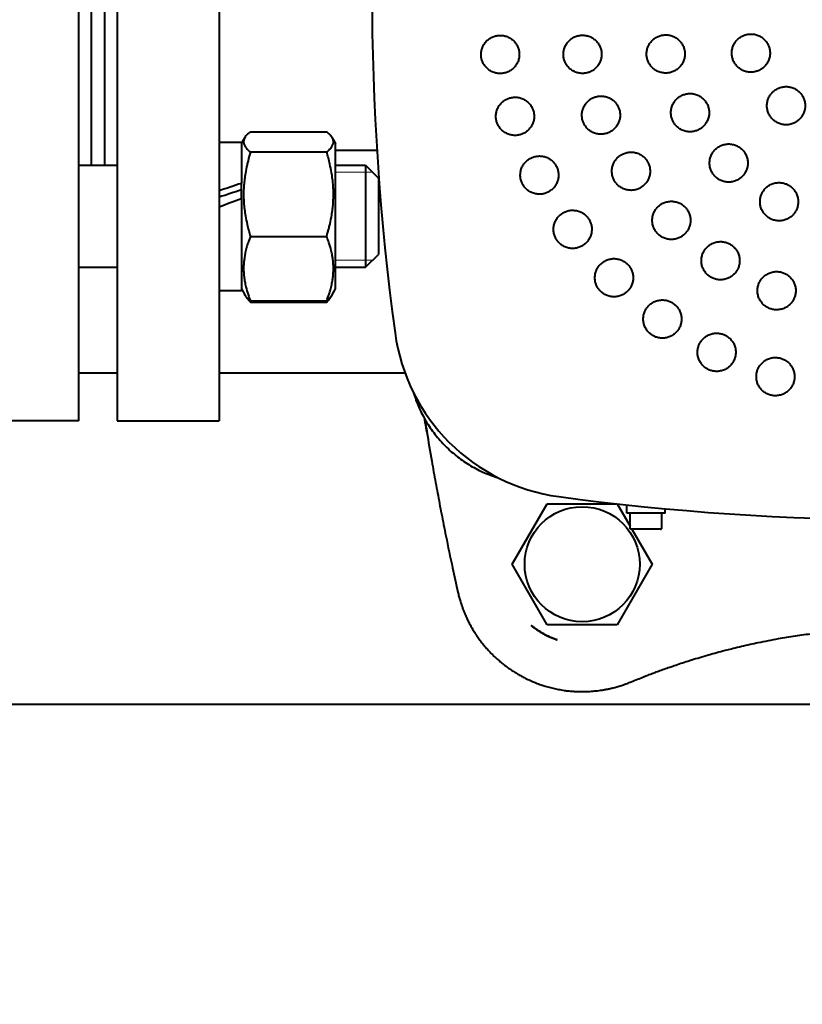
# Model space of a CAD drawing. Header units: millimetres. Extents: x -4428 to 4131, y -3615 to 4038.
# Tile 28 of 172: x -389 to -266, y -3052 to -2897. Entities that reach past the tile are written whole.
import ezdxf

# ---------------------------------------------------------------- set-up
doc = ezdxf.new("R2010")
doc.units = ezdxf.units.MM
doc.linetypes.add('K5LT_BASIC', pattern=[0])
doc.linetypes.add('K5LT_THIN', pattern=[0])
doc.layers.add('Системный слой', color=7, linetype='Continuous')
doc.styles.add('KDIMTEXTSTYLE', font='GOST_AU.SHX', dxfattribs={"width": 0.96, "oblique": 15, "height": 5})
doc.dimstyles.new('KDIMSTYLE (1.00)', dxfattribs={"dimtxt": 5, "dimasz": 1, "dimexe": 2, "dimexo": 0, "dimgap": 1, "dimtad": 1, "dimtxsty": 'KDIMTEXTSTYLE', "dimsah": 1, "dimcen": 0, "dimdle": 1, "dimadec": 0, "dimazin": 0, "dimtfac": 0.667, "dimtmove": 0, "dimatfit": 3, "dimfxl": 1, "dimtvp": 1, "dimtolj": 1, "dimtzin": 0, "dimarcsym": 0})

# ---------------------------------------------------------------- blocks, each defined once
blk = doc.blocks.new('KDIMARROW_01')
at = {"layer": 'Системный слой'}
blk.add_hatch(color=0, dxfattribs=at).paths.add_polyline_path([(-5, -0.66), (0, 0), (-5, 0.66), (-4.5, 0)])
at = {"layer": 'Системный слой', "color": 0, "linetype": 'K5LT_THIN', "lineweight": 20}
for p, q in [((-4.5, 0), (-5, 0.66)), ((-5, 0.66), (0, 0)), ((0, 0), (-5, -0.66)), ((-5, -0.66), (-4.5, 0)), ((0, 0), (-1, 0))]:
    blk.add_line(p, q, dxfattribs=at)
blk = doc.blocks.new('U15')
at = {"layer": 'Системный слой', "color": 150, "linetype": 'K5LT_BASIC', "lineweight": 40, "true_color": 0x0080ff}
for p, q in [((-379.34, -2960.09), (-379.34, -2825.09)), ((-373.34, -2825.09), (-373.34, -2960.09)), ((-357.34, -2825.09), (-357.34, -2960.09)), ((-377.34, -2919.95), (-377.34, -2865.24)), ((-375.34, -2865.24), (-375.34, -2919.95)), ((-353.84, -2916.55), (-353.3, -2915.62)), ((-352.42, -2914.68), (-340.45, -2914.68)), ((-339.57, -2915.62), (-339.04, -2916.55)), ((-357.34, -2916.3), (-353.84, -2916.3)), ((-353.84, -2916.3), (-353.84, -2922.79)), ((-339.04, -2938.87), (-339.04, -2916.55)), ((-352.42, -2917.86), (-340.45, -2917.86)), ((-339.04, -2917.59), (-332.55, -2917.59)), ((-379.34, -2919.95), (-373.34, -2919.95)), ((-339.04, -2919.95), (-334.34, -2919.95)), ((-334.34, -2919.95), (-334.34, -2925.52)), ((-334.34, -2919.95), (-332.34, -2921.95)), ((-353.84, -2922.86), (-353.84, -2922.79)), ((-353.84, -2925.24), (-353.84, -2922.86)), ((-332.34, -2921.95), (-332.34, -2926.13)), ((-353.84, -2925.24), (-353.84, -2939.6)), ((-334.34, -2925.52), (-334.34, -2935.95)), ((-332.34, -2926.13), (-332.34, -2933.95)), ((-352.42, -2931.13), (-340.45, -2931.13)), ((-334.34, -2935.95), (-332.34, -2933.95)), ((-334.34, -2935.95), (-332.34, -2933.95)), ((-379.34, -2935.95), (-373.34, -2935.95)), ((-379.34, -2935.95), (-373.34, -2935.95)), ((-339.04, -2935.95), (-334.34, -2935.95)), ((-357.34, -2939.6), (-353.84, -2939.6)), ((-357.34, -2939.6), (-353.84, -2939.6)), ((-353.84, -2939.35), (-353.3, -2940.28)), ((-353.3, -2940.28), (-353.18, -2940.48)), ((-339.69, -2940.48), (-339.04, -2939.35)), ((-339.57, -2940.28), (-339.04, -2939.35)), ((-339.04, -2939.35), (-339.04, -2938.87)), ((-352.42, -2941.22), (-340.45, -2941.22)), ((-352.42, -2941.43), (-340.45, -2941.43)), ((-373.34, -2952.59), (-379.34, -2952.59)), ((-328.15, -2952.59), (-357.34, -2952.59)), ((-379.34, -2960.09), (-392.34, -2960.09)), ((-373.34, -2960.09), (-357.34, -2960.09)), ((-311.31, -2982.59), (-305.82, -2973.09)), ((-305.82, -2973.09), (-294.99, -2973.09)), ((-294.84, -2973.11), (-292.83, -2976.59)), ((-293.34, -2974.59), (-293.34, -2973.27)), ((-287.34, -2974.59), (-287.34, -2973.88)), ((-287.34, -2974.59), (-293.34, -2974.59)), ((-292.83, -2976.89), (-292.83, -2974.59)), ((-287.84, -2976.89), (-287.84, -2974.59)), ((-292.59, -2977.09), (-292.63, -2977.09)), ((-291.59, -2977.09), (-292.59, -2977.09)), ((-292.54, -2977.09), (-289.37, -2982.59)), ((-291.33, -2977.09), (-291.59, -2977.09)), ((-289.34, -2977.09), (-291.33, -2977.09)), ((-289.08, -2977.09), (-289.34, -2977.09)), ((-288.08, -2977.09), (-289.08, -2977.09)), ((-288.04, -2977.09), (-288.08, -2977.09)), ((-305.82, -2992.09), (-311.31, -2982.59)), ((-289.37, -2982.59), (-294.85, -2992.09)), ((-319.85, -2986.99), (-319.85, -2986.98)), ((-308.33, -2992.2), (-308.33, -2992.2)), ((-308.33, -2992.2), (-308.33, -2992.2)), ((-308.33, -2992.2), (-308.33, -2992.2)), ((-308.33, -2992.2), (-308.33, -2992.2)), ((-308.33, -2992.2), (-308.33, -2992.2)), ((-294.85, -2992.09), (-305.82, -2992.09)), ((-304.27, -2994.46), (-304.27, -2994.46)), ((-304.27, -2994.46), (-304.27, -2994.46)), ((-150.34, -3004.59), (-1150.34, -3004.59))]:
    blk.add_line(p, q, dxfattribs=at)
at = {"layer": 'Системный слой', "color": 7, "linetype": 'K5LT_THIN', "lineweight": 20}
for p, q in [((-339.04, -2921.03), (-334.34, -2921.03)), ((-334.34, -2921.03), (-333.25, -2921.03)), ((-339.04, -2934.86), (-334.34, -2934.86)), ((-334.34, -2934.86), (-333.25, -2934.86))]:
    blk.add_line(p, q, dxfattribs=at)
at = {"layer": 'Системный слой', "color": 150, "linetype": 'K5LT_BASIC', "lineweight": 40, "true_color": 0x0080ff}
blk.add_circle((-300.34, -2982.59), 9.03, dxfattribs=at)
for centre, radius, start, end in [((66.66, -2892.59), 400, 172.2878, 187.7122), ((-299.99, -2942.24), 30, 187.7122, 262.2878), ((-250.34, -2575.59), 400, 262.2878, 277.7122)]:
    blk.add_arc(centre, radius, start, end, dxfattribs=at)
for centre, major_axis, start_param, end_param in [((-359.17, -2927.95), (31.99, 11.26), 1.370652, 1.480748), ((-359.17, -2927.95), (22.38, 7.88), 1.297588, 1.456112), ((-352, -2927.95), (31.99, 11.26), -4.687925, -4.577829)]:
    blk.add_ellipse(centre, major_axis=major_axis, ratio=0.093182, start_param=start_param, end_param=end_param, dxfattribs=at)
for points, weights in [([(-316.18, -2903.02), (-316.65, -2900.06), (-313.68, -2899.59), (-310.72, -2899.12), (-310.25, -2902.08)], [1, 0.707106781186, 1, 0.707106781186, 1]), ([(-303.23, -2903.11), (-303.82, -2900.17), (-300.87, -2899.59), (-297.93, -2899), (-297.35, -2901.94)], [1, 0.707106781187, 1, 0.707106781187, 1]), ([(-290.13, -2903.25), (-290.91, -2900.36), (-288.01, -2899.58), (-285.11, -2898.8), (-284.33, -2901.7)], [1, 0.707106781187, 1, 0.707106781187, 1]), ([(-276.63, -2903.48), (-277.78, -2900.71), (-275.01, -2899.57), (-272.24, -2898.42), (-271.09, -2901.19)], [1, 0.707106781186, 1, 0.707106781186, 1]), ([(-284.33, -2901.7), (-283.56, -2904.6), (-286.46, -2905.38), (-289.35, -2906.15), (-290.13, -2903.25)], [1, 0.707106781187, 1, 0.707106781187, 1]), ([(-271.09, -2901.19), (-269.94, -2903.96), (-272.71, -2905.11), (-275.49, -2906.26), (-276.63, -2903.48)], [1, 0.707106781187, 1, 0.707106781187, 1]), ([(-310.25, -2902.08), (-309.78, -2905.04), (-312.75, -2905.51), (-315.71, -2905.98), (-316.18, -2903.02)], [1, 0.707106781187, 1, 0.707106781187, 1]), ([(-297.35, -2901.94), (-296.76, -2904.88), (-299.7, -2905.47), (-302.64, -2906.06), (-303.23, -2903.11)], [1, 0.707106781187, 1, 0.707106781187, 1]), ([(-270.46, -2912.72), (-272.59, -2910.6), (-270.46, -2908.48), (-268.34, -2906.36), (-266.22, -2908.48)], [1, 0.707106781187, 1, 0.707106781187, 1]), ([(-313.74, -2913.19), (-314.66, -2910.34), (-311.81, -2909.41), (-308.96, -2908.48), (-308.03, -2911.34)], [1, 0.707106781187, 1, 0.707106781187, 1]), ([(-300.16, -2913.23), (-301.31, -2910.46), (-298.54, -2909.31), (-295.77, -2908.16), (-294.62, -2910.93)], [1, 0.707106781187, 1, 0.707106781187, 1]), ([(-286.01, -2913.19), (-287.51, -2910.59), (-284.92, -2909.09), (-282.32, -2907.59), (-280.82, -2910.19)], [1, 0.707106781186, 1, 0.707106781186, 1]), ([(-266.22, -2908.48), (-264.1, -2910.6), (-266.22, -2912.72), (-268.34, -2914.84), (-270.46, -2912.72)], [1, 0.707106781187, 1, 0.707106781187, 1]), ([(-294.62, -2910.93), (-293.47, -2913.71), (-296.24, -2914.85), (-299.01, -2916), (-300.16, -2913.23)], [1, 0.707106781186, 1, 0.707106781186, 1]), ([(-280.82, -2910.19), (-279.32, -2912.79), (-281.92, -2914.29), (-284.51, -2915.79), (-286.01, -2913.19)], [1, 0.707106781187, 1, 0.707106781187, 1]), ([(-308.03, -2911.34), (-307.1, -2914.19), (-309.96, -2915.12), (-312.81, -2916.04), (-313.74, -2913.19)], [1, 0.707106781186, 1, 0.707106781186, 1]), ([(-279.47, -2921.72), (-281.59, -2919.6), (-279.47, -2917.48), (-277.35, -2915.36), (-275.22, -2917.48)], [1, 0.707106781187, 1, 0.707106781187, 1]), ([(-309.73, -2922.86), (-311.09, -2920.18), (-308.42, -2918.82), (-305.75, -2917.46), (-304.39, -2920.13)], [1, 0.707106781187, 1, 0.707106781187, 1]), ([(-295.18, -2922.55), (-296.84, -2920.06), (-294.35, -2918.39), (-291.86, -2916.73), (-290.19, -2919.22)], [1, 0.707106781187, 1, 0.707106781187, 1]), ([(-275.22, -2917.48), (-273.1, -2919.6), (-275.22, -2921.72), (-277.35, -2923.84), (-279.47, -2921.72)], [1, 0.707106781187, 1, 0.707106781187, 1]), ([(-304.39, -2920.13), (-303.02, -2922.8), (-305.7, -2924.17), (-308.37, -2925.53), (-309.73, -2922.86)], [1, 0.707106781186, 1, 0.707106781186, 1]), ([(-290.19, -2919.22), (-288.52, -2921.71), (-291.02, -2923.38), (-293.51, -2925.05), (-295.18, -2922.55)], [1, 0.707106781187, 1, 0.707106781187, 1]), ([(-270.94, -2928.27), (-273.53, -2926.77), (-272.03, -2924.17), (-270.53, -2921.57), (-267.94, -2923.07)], [1, 0.707106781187, 1, 0.707106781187, 1]), ([(-267.94, -2923.07), (-265.34, -2924.57), (-266.84, -2927.17), (-268.34, -2929.77), (-270.94, -2928.27)], [1, 0.707106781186, 1, 0.707106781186, 1]), ([(-288.47, -2930.73), (-290.59, -2928.6), (-288.47, -2926.48), (-286.35, -2924.36), (-284.23, -2926.48)], [1, 0.707106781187, 1, 0.707106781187, 1]), ([(-304.27, -2931.77), (-306.03, -2929.35), (-303.6, -2927.58), (-301.18, -2925.82), (-299.41, -2928.25)], [1, 0.707106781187, 1, 0.707106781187, 1]), ([(-284.23, -2926.48), (-282.11, -2928.6), (-284.23, -2930.73), (-286.35, -2932.85), (-288.47, -2930.73)], [1, 0.707106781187, 1, 0.707106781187, 1]), ([(-299.41, -2928.25), (-297.65, -2930.67), (-300.08, -2932.44), (-302.5, -2934.2), (-304.27, -2931.77)], [1, 0.707106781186, 1, 0.707106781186, 1]), ([(-280.3, -2937.43), (-282.79, -2935.77), (-281.13, -2933.27), (-279.46, -2930.78), (-276.96, -2932.44)], [1, 0.707106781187, 1, 0.707106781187, 1]), ([(-276.96, -2932.44), (-274.47, -2934.11), (-276.14, -2936.6), (-277.8, -2939.1), (-280.3, -2937.43)], [1, 0.707106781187, 1, 0.707106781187, 1]), ([(-297.47, -2939.73), (-299.59, -2937.61), (-297.47, -2935.49), (-295.35, -2933.36), (-293.23, -2935.49)], [1, 0.707106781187, 1, 0.707106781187, 1]), ([(-293.23, -2935.49), (-291.11, -2937.61), (-293.23, -2939.73), (-295.35, -2941.85), (-297.47, -2939.73)], [1, 0.707106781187, 1, 0.707106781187, 1]), ([(-270.97, -2942.42), (-273.75, -2941.27), (-272.6, -2938.5), (-271.45, -2935.72), (-268.68, -2936.87)], [1, 0.707106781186, 1, 0.707106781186, 1]), ([(-268.68, -2936.87), (-265.91, -2938.02), (-267.05, -2940.79), (-268.2, -2943.56), (-270.97, -2942.42)], [1, 0.707106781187, 1, 0.707106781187, 1]), ([(-289.52, -2946.52), (-291.95, -2944.76), (-290.18, -2942.33), (-288.42, -2939.9), (-285.99, -2941.67)], [1, 0.707106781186, 1, 0.707106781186, 1]), ([(-285.99, -2941.67), (-283.57, -2943.43), (-285.33, -2945.86), (-287.09, -2948.29), (-289.52, -2946.52)], [1, 0.707106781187, 1, 0.707106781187, 1]), ([(-280.6, -2951.99), (-283.27, -2950.63), (-281.91, -2947.95), (-280.55, -2945.28), (-277.88, -2946.64)], [1, 0.707106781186, 1, 0.707106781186, 1]), ([(-277.88, -2946.64), (-275.2, -2948), (-276.57, -2950.68), (-277.93, -2953.35), (-280.6, -2951.99)], [1, 0.707106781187, 1, 0.707106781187, 1]), ([(-270.94, -2955.99), (-273.79, -2955.06), (-272.86, -2952.21), (-271.94, -2949.36), (-269.08, -2950.28)], [1, 0.707106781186, 1, 0.707106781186, 1]), ([(-269.08, -2950.28), (-266.23, -2951.21), (-267.16, -2954.06), (-268.08, -2956.92), (-270.94, -2955.99)], [1, 0.707106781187, 1, 0.707106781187, 1])]:
    blk.add_rational_spline(points, weights, degree=2, knots=[0, 0, 0, 1.570796, 1.570796, 3.141593, 3.141593, 3.141593], dxfattribs=at)
for points, knots in [([(-353.3, -2915.62), (-353.34, -2915.68), (-353.41, -2915.83), (-353.48, -2916.06), (-353.5, -2916.28), (-353.47, -2916.49), (-353.42, -2916.69), (-353.29, -2916.96), (-353, -2917.35), (-352.66, -2917.67), (-352.42, -2917.86)], [0, 0, 0, 0, 0.964753, 2.153526, 3.345478, 4.182028, 5.176692, 6.291048, 8.07735, 11, 11, 11, 11]), ([(-352.42, -2914.68), (-352.52, -2914.76), (-352.74, -2914.94), (-352.96, -2915.16), (-353.16, -2915.39), (-353.25, -2915.53), (-353.3, -2915.62)], [0, 0, 0, 0, 1.870498, 4.073944, 5.017406, 7, 7, 7, 7]), ([(-339.57, -2915.62), (-339.63, -2915.52), (-339.75, -2915.35), (-340.03, -2915.03), (-340.27, -2914.82), (-340.45, -2914.68)], [0, 0, 0, 0, 1.886078, 3.158901, 6, 6, 6, 6]), ([(-340.45, -2917.86), (-340.29, -2917.73), (-340.08, -2917.55), (-339.81, -2917.26), (-339.64, -2917.03), (-339.5, -2916.8), (-339.42, -2916.59), (-339.38, -2916.39), (-339.38, -2916.19), (-339.41, -2916), (-339.47, -2915.81), (-339.54, -2915.68), (-339.57, -2915.62)], [0, 0, 0, 0, 2.276634, 3.354141, 5.040644, 6.18669, 7.404838, 8.595394, 9.684485, 10.787902, 11.893516, 13, 13, 13, 13]), ([(-352.42, -2917.86), (-352.55, -2918.31), (-352.74, -2918.98), (-353.01, -2920.11), (-353.17, -2920.94), (-353.31, -2921.86), (-353.4, -2922.6), (-353.47, -2923.46), (-353.5, -2924.3), (-353.49, -2925.07), (-353.44, -2925.93), (-353.36, -2926.85), (-353.19, -2928), (-352.9, -2929.43), (-352.61, -2930.51), (-352.42, -2931.13)], [0, 0, 0, 0, 1.679816, 2.464254, 4.100621, 4.689754, 5.785161, 6.773962, 7.746893, 8.757247, 9.530451, 10.808294, 12.055167, 13.667644, 16, 16, 16, 16]), ([(-340.45, -2931.13), (-340.32, -2930.68), (-340.13, -2930.01), (-339.86, -2928.89), (-339.7, -2928.06), (-339.56, -2927.14), (-339.47, -2926.39), (-339.41, -2925.53), (-339.38, -2924.7), (-339.39, -2923.93), (-339.43, -2923.07), (-339.52, -2922.15), (-339.69, -2921), (-339.98, -2919.56), (-340.27, -2918.49), (-340.45, -2917.86)], [0, 0, 0, 0, 1.679816, 2.464254, 4.100621, 4.689754, 5.785161, 6.773962, 7.746893, 8.757247, 9.530451, 10.808294, 12.055167, 13.667644, 16, 16, 16, 16]), ([(-352.42, -2931.13), (-352.55, -2931.48), (-352.76, -2932.05), (-353.03, -2932.9), (-353.19, -2933.54), (-353.31, -2934.17), (-353.4, -2934.74), (-353.47, -2935.39), (-353.49, -2936), (-353.49, -2936.59), (-353.45, -2937.15), (-353.39, -2937.7), (-353.29, -2938.32), (-353.11, -2939.18), (-352.81, -2940.17), (-352.54, -2940.9), (-352.42, -2941.22)], [0, 0, 0, 0, 1.784805, 2.95448, 4.35691, 4.982864, 6.146734, 7.197334, 8.231074, 9.204643, 10.126104, 11.032386, 11.927409, 13.242826, 15.356581, 17, 17, 17, 17]), ([(-340.45, -2941.22), (-340.32, -2940.87), (-340.11, -2940.3), (-339.85, -2939.45), (-339.69, -2938.82), (-339.56, -2938.18), (-339.47, -2937.61), (-339.41, -2936.96), (-339.38, -2936.35), (-339.39, -2935.76), (-339.42, -2935.2), (-339.48, -2934.66), (-339.58, -2934.03), (-339.77, -2933.18), (-340.06, -2932.18), (-340.33, -2931.45), (-340.45, -2931.13)], [0, 0, 0, 0, 1.784805, 2.95448, 4.35691, 4.982864, 6.146734, 7.197334, 8.231074, 9.204643, 10.126104, 11.032386, 11.927409, 13.242826, 15.356581, 17, 17, 17, 17]), ([(-352.42, -2941.22), (-352.52, -2941.14), (-352.74, -2940.96), (-352.96, -2940.73), (-353.16, -2940.5), (-353.25, -2940.37), (-353.3, -2940.28)], [0, 0, 0, 0, 1.870498, 4.073944, 5.017406, 7, 7, 7, 7]), ([(-339.57, -2940.28), (-339.63, -2940.38), (-339.75, -2940.54), (-340.03, -2940.86), (-340.27, -2941.07), (-340.45, -2941.22)], [0, 0, 0, 0, 1.886078, 3.158901, 6, 6, 6, 6]), ([(-353.18, -2940.48), (-353.08, -2940.66), (-352.85, -2940.98), (-352.55, -2941.3), (-352.42, -2941.43)], [0, 0, 0, 0, 2.869012, 5, 5, 5, 5]), ([(-340.45, -2941.43), (-340.29, -2941.27), (-340, -2940.95), (-339.78, -2940.63), (-339.69, -2940.48)], [0, 0, 0, 0, 2.562367, 5, 5, 5, 5]), ([(-324.73, -2961.79), (-324.8, -2961.36), (-324.87, -2960.93), (-324.96, -2960.38), (-324.98, -2960.26), (-325.02, -2960.02), (-325.03, -2959.92), (-325.05, -2959.8), (-325.05, -2959.8), (-325.05, -2959.79)], [0, 0, 0, 0, 2.669014, 2.669014, 3.444536, 3.444536, 4.117889, 4.117889, 4.161759, 4.161759, 4.161759, 4.161759]), ([(-325.05, -2959.79), (-325.02, -2960.01), (-324.94, -2960.49), (-324.83, -2961.18), (-324.76, -2961.6), (-324.73, -2961.79)], [0.7695599, 0.7695599, 0.7695599, 0.7695599, 0.8333333, 0.9166667, 1, 1, 1, 1]), ([(-324.73, -2961.79), (-324.48, -2963.31), (-324.22, -2964.85), (-323.76, -2967.53), (-323.56, -2968.65), (-323.15, -2970.86), (-322.75, -2973.03), (-322.32, -2975.24), (-321.98, -2976.95), (-321.86, -2977.55), (-321.4, -2979.8), (-320.8, -2982.71), (-320.14, -2985.69), (-319.85, -2986.98)], [0, 0, 0, 0, 0.1947298, 0.1947298, 0.3333333, 0.3333333, 0.4656403, 0.5962107, 0.5962107, 0.6666667, 0.6666667, 0.857658, 1, 1, 1, 1]), ([(-319.85, -2986.98), (-319.8, -2987.2), (-319.75, -2987.42), (-319.63, -2987.86), (-319.57, -2988.08), (-319.44, -2988.52), (-319.37, -2988.74), (-319.28, -2989.02), (-319.25, -2989.08), (-319.18, -2989.31), (-319.12, -2989.47), (-319, -2989.79), (-318.93, -2989.95), (-318.8, -2990.28), (-318.73, -2990.44), (-318.59, -2990.76), (-318.52, -2990.92), (-318.4, -2991.17), (-318.36, -2991.27), (-318.21, -2991.58), (-317.99, -2992), (-317.64, -2992.64), (-317.38, -2993.06), (-317.15, -2993.43), (-317.05, -2993.58), (-316.81, -2993.93), (-316.53, -2994.33), (-316.08, -2994.93), (-315.61, -2995.51), (-315.27, -2995.89), (-315.07, -2996.12), (-315.04, -2996.15), (-314.86, -2996.34), (-314.71, -2996.5), (-314.4, -2996.81), (-314.25, -2996.96), (-313.93, -2997.27), (-313.76, -2997.42), (-313.43, -2997.71), (-313.09, -2998), (-312.73, -2998.29), (-312.5, -2998.47), (-312.45, -2998.51), (-312.22, -2998.68), (-311.86, -2998.94), (-311.31, -2999.31), (-310.75, -2999.67), (-310.18, -3000), (-309.8, -3000.21), (-309.51, -3000.36), (-309.41, -3000.41), (-309.04, -3000.6), (-308.47, -3000.87), (-307.63, -3001.22), (-307.07, -3001.43), (-306.58, -3001.59), (-306.37, -3001.66), (-305.88, -3001.81), (-305.31, -3001.97), (-304.47, -3002.17), (-303.92, -3002.27), (-303.48, -3002.34), (-303.32, -3002.37), (-302.92, -3002.43), (-302.68, -3002.46), (-302.19, -3002.51), (-301.95, -3002.53), (-301.47, -3002.56), (-301.23, -3002.57), (-300.81, -3002.59), (-300.62, -3002.59), (-300.27, -3002.59), (-300.1, -3002.59), (-299.75, -3002.58), (-299.58, -3002.58), (-299.24, -3002.56), (-299.07, -3002.55), (-298.73, -3002.53), (-298.56, -3002.51), (-298.24, -3002.48), (-298.09, -3002.47), (-297.78, -3002.43), (-297.61, -3002.41), (-297.28, -3002.36), (-297.11, -3002.33), (-296.78, -3002.27), (-296.61, -3002.24), (-296.28, -3002.18), (-296.11, -3002.14), (-295.76, -3002.06), (-295.59, -3002.02), (-295.19, -3001.92), (-294.73, -3001.79), (-294.02, -3001.57), (-293.54, -3001.4), (-293.08, -3001.23), (-292.86, -3001.14), (-292.64, -3001.05)], [0, 0, 0, 0, 0.0255647, 0.0255647, 0.0510188, 0.0510188, 0.0763381, 0.0763381, 0.0833333, 0.0833333, 0.1019426, 0.1019426, 0.1202719, 0.1202719, 0.1383984, 0.1383984, 0.1561616, 0.1561616, 0.1666667, 0.1666667, 0.1896741, 0.2122868, 0.2343016, 0.2343016, 0.25, 0.25, 0.2708333, 0.2908779, 0.3105742, 0.3297989, 0.3297989, 0.3333333, 0.3333333, 0.349264, 0.349264, 0.365093, 0.365093, 0.3808068, 0.3808068, 0.3964622, 0.4120448, 0.4120448, 0.4166667, 0.4166667, 0.431788, 0.4469172, 0.462069, 0.4772368, 0.4924409, 0.4924409, 0.5, 0.5, 0.5221797, 0.5443107, 0.5664194, 0.5664194, 0.5833333, 0.5833333, 0.6061781, 0.6292977, 0.6528639, 0.6528639, 0.6666667, 0.6666667, 0.6881114, 0.6881114, 0.709929, 0.709929, 0.7323476, 0.7323476, 0.75, 0.75, 0.766734, 0.766734, 0.7837282, 0.7837282, 0.8008156, 0.8008156, 0.8179542, 0.8179542, 0.8333333, 0.8333333, 0.8502123, 0.8502123, 0.8668924, 0.8668924, 0.8834178, 0.8834178, 0.9000422, 0.9000422, 0.9166667, 0.9166667, 0.9381761, 0.9595716, 0.9808704, 0.9808704, 1, 1, 1, 1]), ([(-304.27, -2994.46), (-304.47, -2994.39), (-304.66, -2994.32), (-305.03, -2994.18), (-305.22, -2994.1), (-305.49, -2993.98), (-305.59, -2993.93), (-305.69, -2993.89), (-305.86, -2993.81), (-306.01, -2993.73), (-306.3, -2993.58), (-306.45, -2993.5), (-306.73, -2993.34), (-306.86, -2993.25), (-307.02, -2993.15), (-307.05, -2993.14), (-307.25, -2993.01), (-307.42, -2992.89), (-307.75, -2992.66), (-307.92, -2992.53), (-308.16, -2992.34), (-308.25, -2992.27), (-308.33, -2992.2), (-308.33, -2992.2)], [0.0000667, 0.0000667, 0.0000667, 0.0000667, 0.1312058, 0.1312058, 0.2604052, 0.2604052, 0.3196753, 0.3333333, 0.3333333, 0.4390976, 0.4390976, 0.5449958, 0.5449958, 0.6445969, 0.6445969, 0.6666667, 0.6666667, 0.7975427, 0.7975427, 0.9291232, 0.9291232, 0.9998907, 0.9999222, 0.9999222, 0.9999222, 0.9999222]), ([(-308.33, -2992.2), (-308.33, -2992.2), (-308.33, -2992.2), (-308.32, -2992.21), (-308.32, -2992.21), (-308.31, -2992.22), (-308.3, -2992.23), (-308.28, -2992.24), (-308.27, -2992.25), (-308.26, -2992.26), (-308.25, -2992.26), (-308.23, -2992.29), (-308.21, -2992.3), (-308.18, -2992.33), (-308.17, -2992.33), (-308.11, -2992.38), (-308.06, -2992.42), (-307.89, -2992.55), (-307.77, -2992.64), (-307.57, -2992.79), (-307.48, -2992.85), (-307.32, -2992.96), (-307.24, -2993.01), (-307.11, -2993.1), (-307.05, -2993.13), (-306.97, -2993.18), (-306.95, -2993.2), (-306.78, -2993.31), (-306.62, -2993.4), (-306.19, -2993.64), (-305.91, -2993.78), (-305.44, -2994.01), (-305.24, -2994.09), (-304.96, -2994.21), (-304.86, -2994.24), (-304.62, -2994.34), (-304.47, -2994.39), (-304.3, -2994.45), (-304.29, -2994.45), (-304.27, -2994.46)], [0.005005, 0.005005, 0.005005, 0.005005, 0.030031, 0.030031, 0.101803, 0.101803, 0.228632, 0.228632, 0.441081, 0.441081, 0.482289, 0.482289, 0.901882, 0.901882, 0.989604, 0.989604, 1.999229, 1.999229, 4.018479, 4.018479, 5.52082, 5.52082, 6.809728, 6.809728, 7.792411, 7.792411, 8.119095, 8.119095, 10.71737, 10.71737, 15.11737, 15.11737, 18.101105, 18.101105, 19.51737, 19.51737, 21.766889, 21.766889, 21.99964, 21.99964, 21.99964, 21.99964]), ([(-292.64, -3001.05), (-292.33, -3000.92), (-291.69, -3000.66), (-291.03, -3000.4), (-290.65, -3000.25), (-290.6, -3000.23), (-290.31, -3000.11), (-289.82, -2999.92), (-289.32, -2999.73), (-288.84, -2999.55), (-288.6, -2999.46), (-287.8, -2999.17), (-287.22, -2998.96), (-286.38, -2998.67), (-286.15, -2998.59), (-285.57, -2998.39), (-284.87, -2998.15), (-284.13, -2997.91), (-283.57, -2997.73), (-283.39, -2997.67), (-282.77, -2997.48), (-281.9, -2997.22), (-280.99, -2996.95), (-280.39, -2996.78), (-280.26, -2996.74), (-279.72, -2996.59), (-278.9, -2996.36), (-278.03, -2996.13), (-277.29, -2995.94), (-276.97, -2995.87), (-276.22, -2995.68), (-275.35, -2995.47), (-274.04, -2995.17), (-273.14, -2994.98), (-272.19, -2994.78), (-271.15, -2994.58), (-270.07, -2994.37), (-269.1, -2994.2), (-268.66, -2994.13), (-267.78, -2993.98), (-266.88, -2993.84), (-265.51, -2993.64), (-264.59, -2993.52), (-263.86, -2993.43), (-263.6, -2993.39), (-262.92, -2993.31), (-262.09, -2993.22), (-260.83, -2993.09), (-259.57, -2992.98), (-258.73, -2992.91), (-257.85, -2992.85), (-256.91, -2992.79), (-255.51, -2992.71), (-254.6, -2992.67), (-253.95, -2992.65), (-253.76, -2992.64), (-253.12, -2992.63), (-252.24, -2992.61), (-250.96, -2992.59), (-250.13, -2992.59), (-249.57, -2992.59), (-249.43, -2992.6), (-248.92, -2992.6), (-248.2, -2992.61), (-247.14, -2992.64), (-246.43, -2992.66), (-245.84, -2992.68), (-245.59, -2992.69), (-244.84, -2992.73), (-243.82, -2992.78), (-242.81, -2992.85), (-242.02, -2992.91), (-241.75, -2992.93), (-240.97, -2992.99), (-239.96, -2993.08), (-238.95, -2993.18), (-238.14, -2993.27), (-237.85, -2993.3), (-236.9, -2993.41), (-235.6, -2993.58), (-234.3, -2993.77), (-233.07, -2993.95), (-231.9, -2994.14), (-230.75, -2994.35), (-230.05, -2994.48), (-229.93, -2994.5), (-229.36, -2994.61), (-228.47, -2994.78), (-227.58, -2994.97), (-226.75, -2995.15), (-226.36, -2995.24), (-225.56, -2995.42), (-224.76, -2995.6), (-223.54, -2995.9), (-222.71, -2996.12), (-222.2, -2996.25), (-222.11, -2996.28), (-221.56, -2996.42), (-220.65, -2996.67), (-219.24, -2997.08), (-218.27, -2997.37), (-217.3, -2997.67), (-216.36, -2997.97), (-214.91, -2998.45), (-213.92, -2998.79), (-213.33, -2999), (-213.23, -2999.04), (-212.47, -2999.31), (-211.13, -2999.81), (-209.75, -3000.35), (-208.71, -3000.77), (-208.37, -3000.91), (-208.03, -3001.05)], [0, 0, 0, 0, 0.021266, 0.042282, 0.042282, 0.045455, 0.045455, 0.061207, 0.076676, 0.076676, 0.090909, 0.090909, 0.124097, 0.124097, 0.136364, 0.136364, 0.154857, 0.172884, 0.172884, 0.181818, 0.181818, 0.201965, 0.221686, 0.221686, 0.227273, 0.227273, 0.244332, 0.260969, 0.260969, 0.272727, 0.272727, 0.288624, 0.304123, 0.318182, 0.318182, 0.334844, 0.350924, 0.350924, 0.363636, 0.363636, 0.376513, 0.38927, 0.401894, 0.401894, 0.409091, 0.409091, 0.420455, 0.431653, 0.443099, 0.454545, 0.454545, 0.467553, 0.480702, 0.494127, 0.494127, 0.5, 0.5, 0.513338, 0.526857, 0.540633, 0.540633, 0.545455, 0.545455, 0.557655, 0.569953, 0.582345, 0.582345, 0.590909, 0.590909, 0.608831, 0.626719, 0.626719, 0.636364, 0.636364, 0.653962, 0.671543, 0.671543, 0.681818, 0.681818, 0.704545, 0.727273, 0.727273, 0.747823, 0.768455, 0.768455, 0.772727, 0.772727, 0.788573, 0.804373, 0.804373, 0.818182, 0.818182, 0.832391, 0.846505, 0.860451, 0.860451, 0.863636, 0.863636, 0.8787, 0.893895, 0.909091, 0.909091, 0.923532, 0.937795, 0.95181, 0.95181, 0.954545, 0.954545, 0.973063, 0.991241, 0.991241, 1, 1, 1, 1])]:
    blk.add_open_spline(points, degree=3, knots=knots, dxfattribs=at)
for points in [[(-353.25, -2940.36), (-353.23, -2940.4), (-353.21, -2940.44), (-353.18, -2940.48)], [(-339.69, -2940.48), (-339.67, -2940.44), (-339.65, -2940.4), (-339.63, -2940.36)]]:
    blk.add_open_spline(points, degree=3, dxfattribs=at)
for points, weights in [([(-326.81, -2955.69), (-323.71, -2965.97), (-313.43, -2969.06)], [0.968755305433, 0.853582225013, 0.968755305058]), ([(-292.63, -2977.09), (-292.83, -2977.09), (-292.83, -2976.89)], [0.9330127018, 0.659739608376, 0.9330127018]), ([(-288.04, -2977.09), (-287.84, -2977.09), (-287.84, -2976.89)], [0.933012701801, 0.659739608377, 0.933012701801]), ([(-308.33, -2992.2), (-306.51, -2993.71), (-304.27, -2994.46)], [0.928055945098, 0.911935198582, 0.928058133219])]:
    blk.add_rational_spline(points, weights, degree=2, dxfattribs=at)

msp = doc.modelspace()

# ---------------------------------------------------------------- block references
at = {"layer": 'Системный слой'}
msp.add_blockref('U15', (0, 0), dxfattribs=at)

# ---------------------------------------------------------------- dimensions: what is measured, and where the dimension line sits
at = {"layer": 'Системный слой', "color": 7}
msp.add_linear_dim(base=(-4135.336, -3331.475), p1=(485.664, -2263.092), p2=(-4135.336, -1408.744), location=(-2079.336, -3331.475), text='\\H75.0;\\W0.965;\\Q15;\\H75.0;\\W0.965;\\Q15;\\Q15;4620', dimstyle='KDIMSTYLE (1.00)', override={"dimexo": 0, "dimblk1": 'KDIMARROW_01', "dimblk2": 'KDIMARROW_01', "dimse1": 0, "dimse2": 0, "dimclrt": 7, "dimtolj": 1}, dxfattribs=at).render()

doc.saveas('drawing.dxf')
